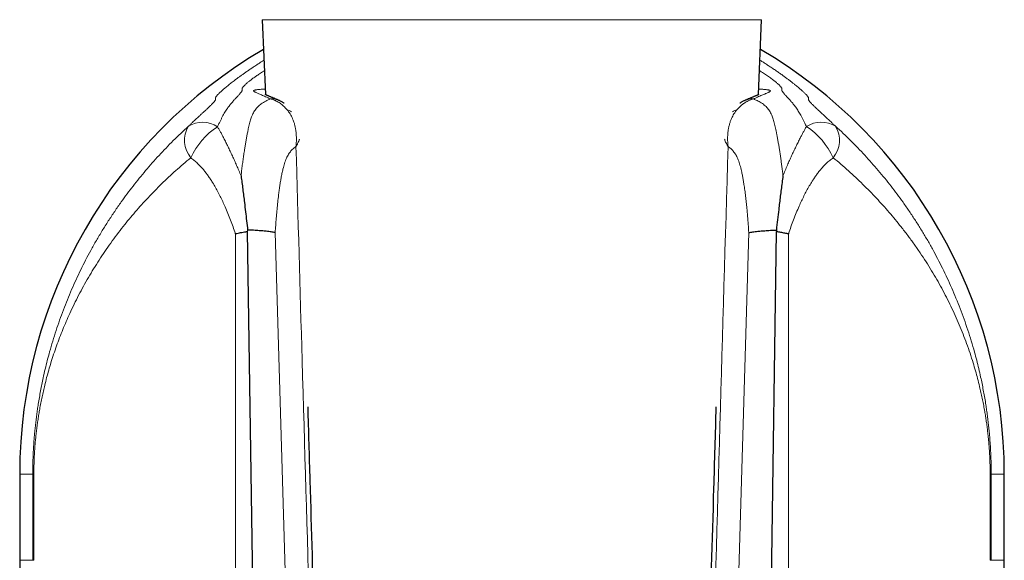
# Model space of a CAD drawing. Header units: millimetres. Extents: x 8 to 825, y 12 to 755.
# Tile 53 of 62: x 443 to 489, y 550 to 575. Entities that reach past the tile are written whole.
import ezdxf

# ---------------------------------------------------------------- set-up
doc = ezdxf.new("R2010")
doc.units = ezdxf.units.MM

msp = doc.modelspace()

# ---------------------------------------------------------------- linework, layer by layer
at = {"color": 7, "linetype": 'Continuous', "lineweight": 30}
for p, q in [((454.527, 575.149), (454.679, 571.663)), ((477.631, 571.663), (477.782, 575.149)), ((455.314, 571.385), (455.316, 571.384)), ((476.996, 571.385), (476.994, 571.384)), ((453.842, 565.35), (453.829, 565.283)), ((453.829, 565.283), (454.216, 538.879)), ((478.093, 538.879), (478.479, 565.283)), ((478.466, 565.35), (478.479, 565.283)), ((443.228, 553.97), (443.228, 549.964)), ((489.082, 549.964), (489.082, 553.97))]:
    msp.add_line(p, q, dxfattribs=at)
at = {"color": 252, "linetype": 'Continuous', "lineweight": 0}
for p, q in [((477.782, 575.149), (454.527, 575.149)), ((453.274, 539.044), (453.274, 565.18)), ((455.127, 565.232), (455.892, 539.096)), ((476.417, 539.096), (477.182, 565.232)), ((479.033, 565.18), (479.033, 539.044)), ((443.836, 553.97), (443.228, 553.97)), ((443.836, 553.97), (443.888, 553.97)), ((443.836, 549.964), (443.836, 553.97)), ((443.888, 553.97), (443.888, 549.964)), ((488.423, 549.964), (488.423, 553.97)), ((488.423, 553.97), (488.474, 553.97)), ((488.474, 553.97), (489.082, 553.97)), ((488.474, 553.97), (488.474, 549.964)), ((443.836, 549.964), (443.228, 549.964)), ((443.888, 549.964), (443.836, 549.964)), ((488.474, 549.964), (488.423, 549.964)), ((488.474, 549.964), (489.082, 549.964))]:
    msp.add_line(p, q, dxfattribs=at)
at = {"color": 7, "linetype": 'Continuous', "lineweight": 30}
for centre, start, end in [((466.155, 553.97), 120.3001, 180), ((466.155, 553.97), 0, 59.6999), ((466.155, 549.964), 180, 250.9058), ((466.155, 549.964), 289.0942, 0)]:
    msp.add_arc(centre, 22.927, start, end, dxfattribs=at)
at = {"color": 252, "linetype": 'Continuous', "lineweight": 0}
for centre, radius, start, end in [((454.968, 570.595), 0.863, 66.37, 93.7622), ((477.342, 570.595), 0.863, 86.2378, 113.6348), ((455.503, 570.295), 0.685, 56.0358, 75.3966), ((476.807, 570.295), 0.685, 104.6034, 123.9642), ((452.201, 569.53), 1.295, 149.9151, 218.9886), ((451.749, 569.132), 1.243, 56.1333, 122.5714), ((454.357, 567.253), 3.485, 123.3417, 155.1894), ((480.558, 569.134), 1.243, 57.3878, 123.7954), ((477.953, 567.258), 3.482, 24.7612, 56.6586), ((480.121, 569.53), 1.284, 320.6734, 30.4461)]:
    msp.add_arc(centre, radius, start, end, dxfattribs=at)
for points, knots in [([(451.08, 570.18), (451.113, 570.211), (451.179, 570.273), (451.271, 570.36), (451.356, 570.44), (451.433, 570.511), (451.503, 570.576), (451.568, 570.636), (451.627, 570.691), (451.682, 570.742), (451.741, 570.796), (451.802, 570.852), (451.862, 570.909), (451.916, 570.959), (451.97, 571.009), (452.022, 571.059), (452.072, 571.107), (452.118, 571.152), (452.158, 571.192), (452.194, 571.228), (452.227, 571.263), (452.257, 571.296), (452.283, 571.325), (452.304, 571.351), (452.322, 571.375), (452.335, 571.397), (452.345, 571.417), (452.35, 571.436), (452.351, 571.453), (452.349, 571.469), (452.346, 571.485), (452.347, 571.502), (452.352, 571.52), (452.361, 571.539), (452.374, 571.562), (452.394, 571.59), (452.423, 571.624), (452.457, 571.661), (452.496, 571.702), (452.539, 571.743), (452.589, 571.791), (452.644, 571.841), (452.704, 571.894), (452.766, 571.947), (452.836, 572.006), (452.914, 572.07), (452.996, 572.136), (453.08, 572.203), (453.165, 572.269), (453.257, 572.339), (453.356, 572.413), (453.464, 572.493), (453.581, 572.578), (453.709, 572.668), (453.845, 572.763), (453.99, 572.862), (454.143, 572.964), (454.304, 573.069), (454.459, 573.169), (454.564, 573.234), (454.609, 573.262)], [0, 0, 0, 0, 0.007865, 0.01574, 0.023603, 0.031048, 0.038511, 0.045991, 0.053481, 0.060966, 0.068426, 0.079531, 0.090645, 0.101766, 0.112878, 0.127636, 0.142399, 0.157159, 0.172805, 0.188454, 0.204101, 0.223604, 0.24311, 0.262618, 0.282124, 0.308211, 0.3343, 0.360388, 0.399366, 0.438344, 0.477323, 0.516301, 0.542311, 0.568329, 0.594348, 0.620362, 0.646369, 0.672371, 0.692013, 0.71166, 0.731305, 0.750944, 0.766866, 0.7828, 0.798734, 0.814662, 0.830579, 0.843567, 0.856566, 0.869566, 0.882562, 0.895546, 0.908979, 0.922429, 0.935884, 0.949333, 0.962765, 0.976243, 0.989734, 1, 1, 1, 1]), ([(477.701, 573.262), (477.741, 573.237), (477.836, 573.178), (477.979, 573.087), (478.14, 572.982), (478.301, 572.875), (478.46, 572.766), (478.61, 572.662), (478.751, 572.562), (478.882, 572.467), (479.004, 572.376), (479.115, 572.292), (479.219, 572.212), (479.314, 572.136), (479.402, 572.065), (479.48, 572.001), (479.55, 571.942), (479.612, 571.888), (479.667, 571.839), (479.716, 571.795), (479.764, 571.75), (479.809, 571.706), (479.85, 571.664), (479.886, 571.625), (479.916, 571.589), (479.938, 571.559), (479.952, 571.534), (479.96, 571.512), (479.964, 571.493), (479.962, 571.476), (479.96, 571.462), (479.959, 571.447), (479.96, 571.433), (479.966, 571.415), (479.977, 571.393), (479.992, 571.369), (480.013, 571.342), (480.04, 571.309), (480.076, 571.269), (480.117, 571.226), (480.162, 571.182), (480.206, 571.137), (480.258, 571.087), (480.319, 571.029), (480.379, 570.973), (480.435, 570.92), (480.486, 570.873), (480.542, 570.821), (480.604, 570.764), (480.673, 570.7), (480.744, 570.634), (480.817, 570.566), (480.891, 570.498), (480.971, 570.424), (481.056, 570.344), (481.142, 570.263), (481.202, 570.206), (481.228, 570.181)], [0, 0, 0, 0, 0.009076, 0.021601, 0.034114, 0.048894, 0.063689, 0.078485, 0.093265, 0.108519, 0.123788, 0.139059, 0.154317, 0.170429, 0.186551, 0.202676, 0.218792, 0.234882, 0.250978, 0.267075, 0.283167, 0.305751, 0.328339, 0.350925, 0.379897, 0.408873, 0.437853, 0.466829, 0.505431, 0.544034, 0.582638, 0.611592, 0.640547, 0.669501, 0.698453, 0.721741, 0.745037, 0.768332, 0.79162, 0.814901, 0.831395, 0.847902, 0.864407, 0.880902, 0.897386, 0.906985, 0.91661, 0.926238, 0.935853, 0.94545, 0.95503, 0.962732, 0.970465, 0.9782, 0.985917, 0.993607, 1, 1, 1, 1]), ([(454.63, 572.774), (454.617, 572.766), (454.567, 572.736), (454.489, 572.687), (454.396, 572.627), (454.313, 572.573), (454.24, 572.523), (454.166, 572.471), (454.091, 572.417), (454.017, 572.362), (453.953, 572.313), (453.896, 572.267), (453.842, 572.223), (453.792, 572.179), (453.746, 572.138), (453.709, 572.102), (453.675, 572.068), (453.646, 572.036), (453.622, 572.007), (453.605, 571.983), (453.594, 571.963), (453.588, 571.947), (453.584, 571.928), (453.585, 571.91), (453.589, 571.89), (453.591, 571.872), (453.587, 571.852), (453.58, 571.833), (453.567, 571.81), (453.547, 571.78), (453.519, 571.743), (453.485, 571.702), (453.448, 571.659), (453.41, 571.618), (453.366, 571.57), (453.319, 571.519), (453.269, 571.465), (453.219, 571.41), (453.163, 571.347), (453.102, 571.276), (453.041, 571.202), (452.983, 571.127), (452.929, 571.055), (452.872, 570.974), (452.814, 570.886), (452.754, 570.788), (452.693, 570.682), (452.634, 570.567), (452.573, 570.442), (452.51, 570.309), (452.464, 570.212), (452.442, 570.164)], [0, 0, 0, 0, 0.00436, 0.016612, 0.028867, 0.041111, 0.05233, 0.063548, 0.079346, 0.095155, 0.110973, 0.126791, 0.142596, 0.162715, 0.18284, 0.202967, 0.22309, 0.249345, 0.275603, 0.301868, 0.328137, 0.354406, 0.380667, 0.433113, 0.48556, 0.538006, 0.568334, 0.598672, 0.62901, 0.659341, 0.689664, 0.719982, 0.740336, 0.760695, 0.781052, 0.801404, 0.817878, 0.834366, 0.850852, 0.867327, 0.88379, 0.895541, 0.907315, 0.919094, 0.930866, 0.942623, 0.954362, 0.965764, 0.977184, 0.988602, 1, 1, 1, 1]), ([(479.867, 570.167), (479.854, 570.193), (479.83, 570.246), (479.784, 570.344), (479.73, 570.457), (479.667, 570.581), (479.607, 570.695), (479.547, 570.799), (479.489, 570.895), (479.43, 570.985), (479.369, 571.07), (479.31, 571.15), (479.253, 571.221), (479.2, 571.285), (479.151, 571.342), (479.098, 571.401), (479.044, 571.461), (478.99, 571.52), (478.942, 571.572), (478.901, 571.617), (478.861, 571.661), (478.825, 571.702), (478.794, 571.739), (478.769, 571.771), (478.751, 571.797), (478.736, 571.821), (478.726, 571.841), (478.721, 571.86), (478.719, 571.874), (478.72, 571.889), (478.723, 571.903), (478.726, 571.919), (478.724, 571.937), (478.718, 571.957), (478.706, 571.98), (478.687, 572.008), (478.66, 572.04), (478.629, 572.074), (478.596, 572.108), (478.558, 572.143), (478.517, 572.18), (478.475, 572.216), (478.427, 572.256), (478.372, 572.301), (478.307, 572.351), (478.233, 572.407), (478.149, 572.468), (478.06, 572.53), (477.967, 572.593), (477.871, 572.655), (477.777, 572.715), (477.709, 572.756), (477.679, 572.774)], [0, 0, 0, 0, 0.0061891, 0.0123782, 0.0238938, 0.0354358, 0.0469991, 0.0585716, 0.0701346, 0.0816643, 0.0948838, 0.1081161, 0.121361, 0.134613, 0.1478613, 0.1610915, 0.1805247, 0.1999663, 0.2194142, 0.2388624, 0.2583011, 0.2831929, 0.30809, 0.3329919, 0.3578947, 0.3827912, 0.4138737, 0.4449577, 0.476043, 0.5071274, 0.5485629, 0.5899983, 0.631433, 0.6630106, 0.6945919, 0.7261695, 0.757742, 0.7789338, 0.8001271, 0.8213174, 0.8372225, 0.8531319, 0.8690395, 0.8849422, 0.9013382, 0.9177455, 0.934148, 0.9505376, 0.9637072, 0.9768892, 0.9900676, 1, 1, 1, 1]), ([(454.911, 571.455), (454.871, 571.474), (454.79, 571.512), (454.68, 571.56), (454.578, 571.604), (454.486, 571.644), (454.403, 571.679), (454.33, 571.71), (454.267, 571.738), (454.214, 571.763), (454.172, 571.785), (454.141, 571.805), (454.124, 571.823), (454.119, 571.838), (454.128, 571.85), (454.151, 571.862), (454.189, 571.872), (454.241, 571.881), (454.307, 571.89), (454.385, 571.897), (454.477, 571.905), (454.57, 571.912), (454.638, 571.917), (454.667, 571.919)], [0, 0, 0, 0, 0.045133, 0.090285, 0.135437, 0.180569, 0.226363, 0.272179, 0.317995, 0.363789, 0.413312, 0.462876, 0.512453, 0.562016, 0.611539, 0.662499, 0.713504, 0.764525, 0.815529, 0.866488, 0.915078, 0.963708, 1, 1, 1, 1]), ([(477.642, 571.919), (477.652, 571.918), (477.703, 571.914), (477.781, 571.909), (477.875, 571.902), (477.955, 571.894), (478.024, 571.887), (478.08, 571.879), (478.126, 571.871), (478.159, 571.861), (478.181, 571.851), (478.19, 571.838), (478.187, 571.824), (478.172, 571.808), (478.145, 571.79), (478.108, 571.769), (478.058, 571.745), (477.998, 571.718), (477.926, 571.687), (477.843, 571.652), (477.747, 571.611), (477.641, 571.566), (477.526, 571.515), (477.441, 571.475), (477.398, 571.455)], [0, 0, 0, 0, 0.010955, 0.060692, 0.106954, 0.153251, 0.19956, 0.245857, 0.29212, 0.339572, 0.387059, 0.43456, 0.482048, 0.5295, 0.57595, 0.622434, 0.668929, 0.715413, 0.761864, 0.809467, 0.857105, 0.904756, 0.952396, 1, 1, 1, 1]), ([(453.535, 567.875), (453.545, 567.959), (453.564, 568.127), (453.596, 568.375), (453.629, 568.62), (453.664, 568.861), (453.698, 569.085), (453.731, 569.291), (453.763, 569.48), (453.796, 569.663), (453.829, 569.839), (453.86, 569.996), (453.889, 570.134), (453.916, 570.256), (453.945, 570.37), (453.976, 570.48), (454.01, 570.582), (454.047, 570.679), (454.087, 570.768), (454.135, 570.856), (454.191, 570.942), (454.255, 571.024), (454.324, 571.098), (454.397, 571.165), (454.481, 571.231), (454.576, 571.294), (454.684, 571.355), (454.795, 571.409), (454.873, 571.44), (454.911, 571.455)], [0, 0, 0, 0, 0.042631, 0.085304, 0.127975, 0.170617, 0.213221, 0.249125, 0.285098, 0.321075, 0.357011, 0.392883, 0.421615, 0.450382, 0.479147, 0.507877, 0.537725, 0.567609, 0.597499, 0.627355, 0.664083, 0.700851, 0.73765, 0.774451, 0.811205, 0.858388, 0.90559, 0.952803, 1, 1, 1, 1]), ([(455.675, 570.959), (455.65, 570.987), (455.599, 571.044), (455.519, 571.122), (455.436, 571.193), (455.351, 571.257), (455.264, 571.314), (455.183, 571.358), (455.11, 571.392), (455.044, 571.418), (454.978, 571.44), (454.933, 571.45), (454.911, 571.455)], [0, 0, 0, 0, 0.108738, 0.217586, 0.326331, 0.439011, 0.551804, 0.664491, 0.748026, 0.831563, 0.915781, 1, 1, 1, 1]), ([(477.398, 571.455), (477.371, 571.449), (477.315, 571.435), (477.231, 571.405), (477.146, 571.368), (477.061, 571.322), (476.975, 571.268), (476.897, 571.211), (476.825, 571.152), (476.76, 571.093), (476.697, 571.029), (476.655, 570.982), (476.634, 570.959)], [0, 0, 0, 0, 0.106419, 0.212924, 0.31934, 0.429118, 0.538994, 0.648766, 0.736132, 0.823498, 0.911749, 1, 1, 1, 1]), ([(477.398, 571.455), (477.427, 571.444), (477.484, 571.421), (477.574, 571.38), (477.669, 571.331), (477.767, 571.273), (477.861, 571.207), (477.945, 571.137), (478.019, 571.063), (478.084, 570.988), (478.145, 570.903), (478.201, 570.81), (478.249, 570.713), (478.289, 570.613), (478.323, 570.513), (478.355, 570.405), (478.385, 570.289), (478.415, 570.163), (478.444, 570.028), (478.472, 569.887), (478.501, 569.73), (478.533, 569.557), (478.566, 569.367), (478.598, 569.172), (478.629, 568.97), (478.66, 568.763), (478.691, 568.55), (478.719, 568.334), (478.748, 568.111), (478.765, 567.959), (478.774, 567.881)], [0, 0, 0, 0, 0.0348104, 0.0696205, 0.1133308, 0.157061, 0.2007796, 0.244474, 0.2803449, 0.3162748, 0.3522039, 0.3880941, 0.4239315, 0.4533324, 0.4827689, 0.5122029, 0.5416003, 0.5722043, 0.6028474, 0.6334955, 0.6641064, 0.7006053, 0.7371451, 0.773698, 0.8102148, 0.8476877, 0.8851803, 0.9226799, 0.9601623, 1, 1, 1, 1]), ([(456.094, 569.241), (456.094, 569.244), (456.095, 569.249), (456.096, 569.258), (456.097, 569.273), (456.1, 569.302), (456.105, 569.357), (456.11, 569.441), (456.114, 569.554), (456.114, 569.684), (456.106, 569.827), (456.09, 569.975), (456.065, 570.127), (456.03, 570.274), (455.987, 570.41), (455.938, 570.535), (455.884, 570.65), (455.822, 570.76), (455.754, 570.863), (455.701, 570.927), (455.675, 570.959)], [0, 0, 0, 0, 0.00446, 0.007525, 0.014358, 0.027375, 0.052131, 0.099165, 0.156614, 0.229239, 0.301863, 0.385339, 0.468991, 0.552626, 0.636079, 0.70873, 0.781617, 0.854557, 0.927392, 1, 1, 1, 1]), ([(476.634, 570.959), (476.609, 570.928), (476.559, 570.867), (476.492, 570.767), (476.432, 570.662), (476.379, 570.552), (476.329, 570.429), (476.285, 570.293), (476.248, 570.143), (476.221, 569.988), (476.204, 569.836), (476.196, 569.69), (476.195, 569.569), (476.199, 569.459), (476.203, 569.377), (476.209, 569.313), (476.212, 569.279), (476.214, 569.261), (476.215, 569.25), (476.215, 569.244), (476.216, 569.241)], [0, 0, 0, 0, 0.070013, 0.14023, 0.210541, 0.280804, 0.350854, 0.436433, 0.52221, 0.608006, 0.693611, 0.767373, 0.841136, 0.883509, 0.938761, 0.967831, 0.983123, 0.991154, 0.99554, 1, 1, 1, 1]), ([(443.836, 553.97), (443.836, 554.053), (443.837, 554.219), (443.841, 554.468), (443.849, 554.716), (443.859, 554.965), (443.873, 555.215), (443.889, 555.464), (443.908, 555.711), (443.931, 555.963), (443.957, 556.22), (443.987, 556.48), (444.019, 556.738), (444.055, 556.993), (444.096, 557.265), (444.144, 557.554), (444.199, 557.859), (444.257, 558.16), (444.328, 558.498), (444.412, 558.871), (444.513, 559.278), (444.629, 559.714), (444.764, 560.177), (444.918, 560.668), (445.084, 561.152), (445.26, 561.631), (445.446, 562.105), (445.643, 562.573), (445.851, 563.037), (446.069, 563.496), (446.298, 563.951), (446.54, 564.407), (446.797, 564.864), (447.07, 565.321), (447.353, 565.774), (447.649, 566.221), (447.941, 566.641), (448.228, 567.033), (448.507, 567.4), (448.796, 567.762), (449.093, 568.12), (449.399, 568.475), (449.716, 568.825), (450.043, 569.172), (450.379, 569.514), (450.724, 569.85), (450.961, 570.07), (451.08, 570.18)], [0, 0, 0, 0, 0.0117506, 0.0235144, 0.0352796, 0.0470322, 0.0591633, 0.0713042, 0.0834477, 0.0955823, 0.1088852, 0.122196, 0.1355123, 0.1488286, 0.1621362, 0.1787321, 0.1953324, 0.2119342, 0.2285323, 0.2518004, 0.2750719, 0.2983412, 0.3275027, 0.3566731, 0.3858479, 0.4150207, 0.4441844, 0.4733385, 0.5025004, 0.5316648, 0.5608265, 0.5899805, 0.620271, 0.6505712, 0.6808741, 0.7111733, 0.741463, 0.7671871, 0.7929181, 0.8186511, 0.8443813, 0.8701048, 0.8960786, 0.922061, 0.9480458, 0.9740271, 1, 1, 1, 1]), ([(452.442, 570.164), (452.466, 570.123), (452.514, 570.04), (452.586, 569.909), (452.658, 569.772), (452.74, 569.614), (452.831, 569.433), (452.931, 569.23), (453.032, 569.02), (453.133, 568.805), (453.234, 568.584), (453.334, 568.356), (453.435, 568.12), (453.502, 567.957), (453.535, 567.875)], [0, 0, 0, 0, 0.066213, 0.132427, 0.199123, 0.265822, 0.355493, 0.445218, 0.53491, 0.625861, 0.716841, 0.807803, 0.903866, 1, 1, 1, 1]), ([(478.774, 567.881), (478.808, 567.964), (478.876, 568.13), (478.978, 568.368), (479.078, 568.594), (479.176, 568.809), (479.275, 569.021), (479.376, 569.23), (479.476, 569.434), (479.567, 569.614), (479.649, 569.772), (479.722, 569.909), (479.794, 570.042), (479.842, 570.125), (479.867, 570.167)], [0, 0, 0, 0, 0.098135, 0.196343, 0.28522, 0.374114, 0.462981, 0.552902, 0.642856, 0.732755, 0.799333, 0.865909, 0.932955, 1, 1, 1, 1]), ([(481.228, 570.181), (481.347, 570.072), (481.583, 569.853), (481.927, 569.518), (482.262, 569.178), (482.587, 568.832), (482.905, 568.481), (483.215, 568.123), (483.517, 567.759), (483.809, 567.391), (484.093, 567.018), (484.378, 566.627), (484.663, 566.217), (484.948, 565.787), (485.221, 565.352), (485.484, 564.913), (485.735, 564.469), (485.976, 564.02), (486.206, 563.567), (486.426, 563.109), (486.635, 562.647), (486.836, 562.174), (487.028, 561.69), (487.212, 561.194), (487.384, 560.692), (487.544, 560.184), (487.681, 559.714), (487.796, 559.284), (487.892, 558.894), (487.974, 558.533), (488.045, 558.2), (488.104, 557.897), (488.16, 557.59), (488.209, 557.298), (488.251, 557.02), (488.288, 556.758), (488.322, 556.492), (488.353, 556.223), (488.379, 555.964), (488.401, 555.714), (488.42, 555.475), (488.436, 555.234), (488.45, 554.988), (488.46, 554.737), (488.468, 554.482), (488.473, 554.226), (488.474, 554.055), (488.474, 553.97)], [0, 0, 0, 0, 0.0258633, 0.0517348, 0.0776098, 0.1034824, 0.1293466, 0.1554777, 0.181616, 0.2077572, 0.2338963, 0.2600281, 0.2891386, 0.3182576, 0.3473798, 0.3764996, 0.4056108, 0.4347169, 0.4638307, 0.4929473, 0.5220613, 0.5511676, 0.5813977, 0.6116381, 0.6418805, 0.6721181, 0.7023459, 0.7246173, 0.7468905, 0.7691608, 0.785873, 0.8025891, 0.8193035, 0.8360136, 0.8497441, 0.863484, 0.8772239, 0.8909576, 0.9046828, 0.9164258, 0.9281768, 0.9399256, 0.9516655, 0.9637432, 0.9758347, 0.9879245, 1, 1, 1, 1]), ([(456.254, 569.585), (456.252, 569.578), (456.244, 569.546), (456.221, 569.486), (456.191, 569.416), (456.16, 569.354), (456.135, 569.309), (456.116, 569.276), (456.105, 569.258), (456.098, 569.248), (456.095, 569.243), (456.094, 569.241)], [0, 0, 0, 0, 0.064994, 0.295804, 0.526618, 0.678784, 0.83302, 0.912858, 0.954449, 0.985518, 1, 1, 1, 1]), ([(476.216, 569.241), (476.215, 569.243), (476.213, 569.246), (476.209, 569.252), (476.202, 569.263), (476.19, 569.283), (476.168, 569.321), (476.145, 569.365), (476.115, 569.425), (476.087, 569.49), (476.065, 569.548), (476.057, 569.58), (476.055, 569.585)], [0, 0, 0, 0, 0.014482, 0.027906, 0.053352, 0.102095, 0.195761, 0.377206, 0.480037, 0.714149, 0.948933, 1, 1, 1, 1]), ([(456.094, 569.241), (456.065, 569.219), (456.006, 569.176), (455.929, 569.106), (455.861, 569.035), (455.804, 568.964), (455.749, 568.884), (455.697, 568.795), (455.649, 568.694), (455.604, 568.58), (455.561, 568.455), (455.523, 568.325), (455.483, 568.168), (455.442, 567.985), (455.4, 567.774), (455.363, 567.559), (455.33, 567.34), (455.3, 567.118), (455.269, 566.861), (455.236, 566.567), (455.204, 566.236), (455.175, 565.903), (455.15, 565.568), (455.135, 565.344), (455.127, 565.232)], [0, 0, 0, 0, 0.042647, 0.085284, 0.115569, 0.145986, 0.176396, 0.206713, 0.236915, 0.26929, 0.301744, 0.33424, 0.366673, 0.414195, 0.46177, 0.509424, 0.557132, 0.604834, 0.652441, 0.721923, 0.791429, 0.860959, 0.930494, 1, 1, 1, 1]), ([(457.088, 535.092), (456.852, 543.155), (456.52, 554.538), (456.19, 565.922), (456.094, 569.241)], [0, 0, 0, 0, 0.7083939, 1, 1, 1, 1]), ([(476.216, 569.241), (475.964, 560.581), (475.634, 549.198), (475.302, 537.815), (475.222, 535.092)], [0, 0, 0, 0, 0.760761, 1, 1, 1, 1]), ([(477.182, 565.232), (477.174, 565.359), (477.157, 565.612), (477.127, 565.989), (477.096, 566.334), (477.065, 566.646), (477.034, 566.926), (476.998, 567.203), (476.963, 567.45), (476.928, 567.667), (476.894, 567.855), (476.859, 568.025), (476.825, 568.177), (476.79, 568.311), (476.753, 568.441), (476.713, 568.562), (476.669, 568.673), (476.623, 568.773), (476.572, 568.865), (476.519, 568.947), (476.462, 569.02), (476.403, 569.084), (476.342, 569.142), (476.279, 569.195), (476.237, 569.225), (476.216, 569.241)], [0, 0, 0, 0, 0.078528, 0.157062, 0.235582, 0.294877, 0.354197, 0.413499, 0.472771, 0.514615, 0.556469, 0.598301, 0.630379, 0.662499, 0.694592, 0.726632, 0.756602, 0.786707, 0.81687, 0.846996, 0.876983, 0.90771, 0.938469, 0.969247, 1, 1, 1, 1]), ([(451.194, 568.715), (451.076, 568.617), (450.839, 568.419), (450.496, 568.117), (450.161, 567.81), (449.834, 567.498), (449.516, 567.181), (449.205, 566.858), (448.903, 566.529), (448.609, 566.196), (448.324, 565.859), (448.038, 565.505), (447.751, 565.134), (447.465, 564.745), (447.189, 564.351), (446.924, 563.953), (446.671, 563.55), (446.427, 563.143), (446.194, 562.732), (445.972, 562.315), (445.76, 561.895), (445.568, 561.488), (445.394, 561.096), (445.235, 560.72), (445.085, 560.339), (444.943, 559.954), (444.808, 559.563), (444.687, 559.186), (444.579, 558.823), (444.483, 558.474), (444.4, 558.148), (444.329, 557.848), (444.268, 557.573), (444.211, 557.294), (444.161, 557.027), (444.118, 556.772), (444.08, 556.53), (444.044, 556.284), (444.012, 556.033), (443.984, 555.786), (443.96, 555.542), (443.939, 555.303), (443.923, 555.079), (443.911, 554.871), (443.902, 554.679), (443.895, 554.486), (443.891, 554.303), (443.888, 554.131), (443.888, 554.024), (443.888, 553.97)], [0, 0, 0, 0, 0.026185, 0.0523785, 0.0785753, 0.1047699, 0.1309559, 0.1574114, 0.1838742, 0.2103399, 0.2368036, 0.2632598, 0.2927375, 0.3222238, 0.3517134, 0.3812006, 0.410679, 0.4401524, 0.4696336, 0.4991176, 0.528599, 0.5580725, 0.5835843, 0.6091047, 0.6346283, 0.6601505, 0.6856678, 0.7111775, 0.7330541, 0.7549324, 0.7768078, 0.7932254, 0.8096471, 0.8260669, 0.8424819, 0.8560151, 0.8695604, 0.8831051, 0.8966412, 0.9101667, 0.9223932, 0.9346249, 0.9468484, 0.9562469, 0.965655, 0.9750616, 0.9844577, 0.9922289, 1, 1, 1, 1]), ([(453.274, 565.18), (453.238, 565.286), (453.164, 565.499), (453.047, 565.814), (452.924, 566.125), (452.803, 566.413), (452.683, 566.678), (452.567, 566.92), (452.444, 567.158), (452.316, 567.39), (452.194, 567.593), (452.08, 567.767), (451.977, 567.915), (451.869, 568.059), (451.756, 568.198), (451.638, 568.331), (451.531, 568.439), (451.437, 568.525), (451.358, 568.593), (451.277, 568.657), (451.222, 568.696), (451.194, 568.715)], [0, 0, 0, 0, 0.077476, 0.154977, 0.232466, 0.309928, 0.372911, 0.435958, 0.499002, 0.562003, 0.624948, 0.66891, 0.712883, 0.756838, 0.801527, 0.846239, 0.890915, 0.918104, 0.945292, 0.972646, 1, 1, 1, 1]), ([(481.115, 568.716), (481.087, 568.697), (481.032, 568.658), (480.95, 568.594), (480.871, 568.526), (480.777, 568.441), (480.673, 568.335), (480.558, 568.206), (480.446, 568.071), (480.339, 567.928), (480.235, 567.779), (480.121, 567.605), (480, 567.405), (479.873, 567.177), (479.751, 566.943), (479.636, 566.704), (479.516, 566.439), (479.392, 566.148), (479.266, 565.829), (479.145, 565.506), (479.07, 565.289), (479.033, 565.18)], [0, 0, 0, 0, 0.02729, 0.05458, 0.082042, 0.109504, 0.152842, 0.196214, 0.239565, 0.283736, 0.327928, 0.372106, 0.434157, 0.496262, 0.558409, 0.620558, 0.682646, 0.761962, 0.841309, 0.920667, 1, 1, 1, 1]), ([(488.423, 553.97), (488.422, 554.038), (488.422, 554.174), (488.418, 554.379), (488.412, 554.582), (488.403, 554.786), (488.392, 554.99), (488.379, 555.195), (488.363, 555.397), (488.346, 555.59), (488.325, 555.797), (488.3, 556.019), (488.269, 556.26), (488.236, 556.497), (488.2, 556.729), (488.158, 556.977), (488.109, 557.24), (488.054, 557.516), (487.995, 557.787), (487.925, 558.092), (487.84, 558.429), (487.739, 558.795), (487.622, 559.191), (487.486, 559.613), (487.329, 560.062), (487.161, 560.505), (486.983, 560.941), (486.795, 561.372), (486.597, 561.798), (486.388, 562.219), (486.168, 562.636), (485.938, 563.048), (485.695, 563.46), (485.437, 563.874), (485.165, 564.288), (484.88, 564.697), (484.585, 565.101), (484.292, 565.481), (484.003, 565.839), (483.72, 566.175), (483.428, 566.507), (483.127, 566.834), (482.816, 567.158), (482.495, 567.479), (482.164, 567.796), (481.824, 568.108), (481.475, 568.416), (481.235, 568.616), (481.115, 568.716)], [0, 0, 0, 0, 0.009848, 0.019709, 0.029571, 0.03942, 0.049653, 0.059896, 0.070142, 0.080379, 0.089579, 0.102564, 0.11556, 0.128562, 0.141566, 0.154558, 0.170745, 0.186937, 0.203131, 0.219321, 0.242262, 0.265207, 0.28815, 0.317571, 0.347002, 0.376437, 0.40587, 0.435294, 0.464706, 0.494126, 0.523549, 0.552969, 0.582382, 0.612946, 0.643521, 0.674098, 0.704671, 0.735235, 0.761576, 0.787925, 0.814275, 0.840622, 0.866963, 0.893565, 0.920176, 0.946789, 0.973399, 1, 1, 1, 1])]:
    msp.add_open_spline(points, degree=3, knots=knots, dxfattribs=at)
at = {"color": 7, "linetype": 'Continuous', "lineweight": 30}
for points, knots in [([(455.314, 571.385), (455.309, 571.387), (455.286, 571.397), (455.247, 571.414), (455.198, 571.435), (455.153, 571.454), (455.102, 571.476), (455.049, 571.498), (454.995, 571.521), (454.945, 571.541), (454.899, 571.56), (454.856, 571.578), (454.818, 571.594), (454.783, 571.608), (454.753, 571.621), (454.727, 571.631), (454.705, 571.641), (454.687, 571.649), (454.673, 571.655), (454.663, 571.659), (454.657, 571.662), (454.653, 571.664), (454.653, 571.664), (454.653, 571.664)], [0, 0, 0, 0, 0.0116234, 0.0593298, 0.1058643, 0.1511324, 0.1987249, 0.2597922, 0.3202096, 0.379848, 0.4385919, 0.4963089, 0.55285, 0.6080521, 0.6617417, 0.7137406, 0.7638767, 0.812991, 0.8610197, 0.9018901, 0.9405212, 0.9768891, 1, 1, 1, 1]), ([(455.542, 571.256), (455.535, 571.262), (455.508, 571.28), (455.46, 571.31), (455.399, 571.344), (455.351, 571.369), (455.323, 571.381), (455.316, 571.384)], [0, 0, 0, 0, 0.1049656, 0.3812232, 0.6516232, 0.9163908, 1, 1, 1, 1]), ([(476.994, 571.384), (476.979, 571.377), (476.944, 571.361), (476.891, 571.334), (476.835, 571.301), (476.794, 571.276), (476.772, 571.26), (476.768, 571.257)], [0, 0, 0, 0, 0.189449, 0.434092, 0.682283, 0.934713, 1, 1, 1, 1]), ([(477.657, 571.664), (477.657, 571.664), (477.656, 571.664), (477.652, 571.662), (477.645, 571.658), (477.634, 571.654), (477.62, 571.647), (477.603, 571.64), (477.581, 571.631), (477.556, 571.62), (477.528, 571.608), (477.495, 571.595), (477.459, 571.58), (477.419, 571.564), (477.375, 571.546), (477.327, 571.526), (477.275, 571.504), (477.22, 571.481), (477.165, 571.458), (477.117, 571.437), (477.07, 571.417), (477.03, 571.4), (477.004, 571.389), (476.996, 571.385)], [0, 0, 0, 0, 0.033761, 0.070538, 0.10965, 0.151116, 0.194911, 0.240966, 0.289175, 0.3392, 0.389457, 0.441538, 0.495264, 0.550491, 0.607071, 0.664862, 0.723729, 0.783548, 0.844209, 0.890259, 0.933263, 0.978872, 1, 1, 1, 1]), ([(453.535, 567.875), (453.535, 567.871), (453.549, 567.766), (453.577, 567.558), (453.617, 567.25), (453.656, 566.939), (453.699, 566.59), (453.746, 566.203), (453.795, 565.778), (453.826, 565.493), (453.842, 565.35)], [0, 0, 0, 0, 0.005201, 0.128894, 0.252647, 0.376425, 0.500153, 0.666752, 0.833384, 1, 1, 1, 1]), ([(478.774, 567.881), (478.774, 567.877), (478.759, 567.769), (478.731, 567.557), (478.691, 567.245), (478.651, 566.931), (478.612, 566.619), (478.568, 566.251), (478.519, 565.829), (478.484, 565.51), (478.466, 565.35)], [0, 0, 0, 0, 0.005188, 0.131174, 0.257312, 0.380835, 0.504382, 0.627915, 0.813954, 1, 1, 1, 1]), ([(453.274, 565.18), (453.279, 565.181), (453.32, 565.189), (453.399, 565.205), (453.516, 565.228), (453.638, 565.25), (453.743, 565.268), (453.807, 565.279), (453.829, 565.283)], [0, 0, 0, 0, 0.0253, 0.238707, 0.452115, 0.66908, 0.886044, 1, 1, 1, 1]), ([(455.127, 565.232), (455.124, 565.233), (455.096, 565.239), (455.036, 565.249), (454.94, 565.264), (454.833, 565.278), (454.722, 565.291), (454.611, 565.302), (454.502, 565.311), (454.385, 565.32), (454.259, 565.329), (454.124, 565.337), (453.985, 565.344), (453.89, 565.348), (453.842, 565.35)], [0, 0, 0, 0, 0.0114875, 0.1109147, 0.2106963, 0.3104772, 0.4099034, 0.4903584, 0.5709072, 0.6513619, 0.7384019, 0.8256821, 0.9129614, 1, 1, 1, 1]), ([(477.182, 565.232), (477.185, 565.233), (477.214, 565.239), (477.273, 565.249), (477.369, 565.264), (477.477, 565.278), (477.588, 565.291), (477.7, 565.302), (477.809, 565.311), (477.927, 565.32), (478.053, 565.329), (478.187, 565.337), (478.324, 565.344), (478.419, 565.348), (478.466, 565.35)], [0, 0, 0, 0, 0.0114971, 0.1110062, 0.21087, 0.3107332, 0.4102412, 0.4913568, 0.5725684, 0.6536836, 0.7401457, 0.826843, 0.9135392, 1, 1, 1, 1]), ([(478.479, 565.283), (478.508, 565.278), (478.567, 565.268), (478.657, 565.252), (478.748, 565.235), (478.841, 565.218), (478.932, 565.2), (478.995, 565.188), (479.028, 565.181), (479.033, 565.18)], [0, 0, 0, 0, 0.151369, 0.303048, 0.470107, 0.637166, 0.805903, 0.974641, 1, 1, 1, 1]), ([(457.315, 534.511), (457.263, 536.296), (457.076, 542.685), (456.857, 550.22), (456.69, 555.969), (456.657, 557.115)], [0, 0, 0, 0, 0.236959, 0.847949, 1, 1, 1, 1]), ([(475.653, 557.115), (475.616, 555.849), (475.438, 549.691), (475.218, 542.157), (475.035, 535.888), (474.994, 534.511)], [0, 0, 0, 0, 0.167995, 0.817248, 1, 1, 1, 1])]:
    msp.add_open_spline(points, degree=3, knots=knots, dxfattribs=at)

doc.saveas('drawing.dxf')
